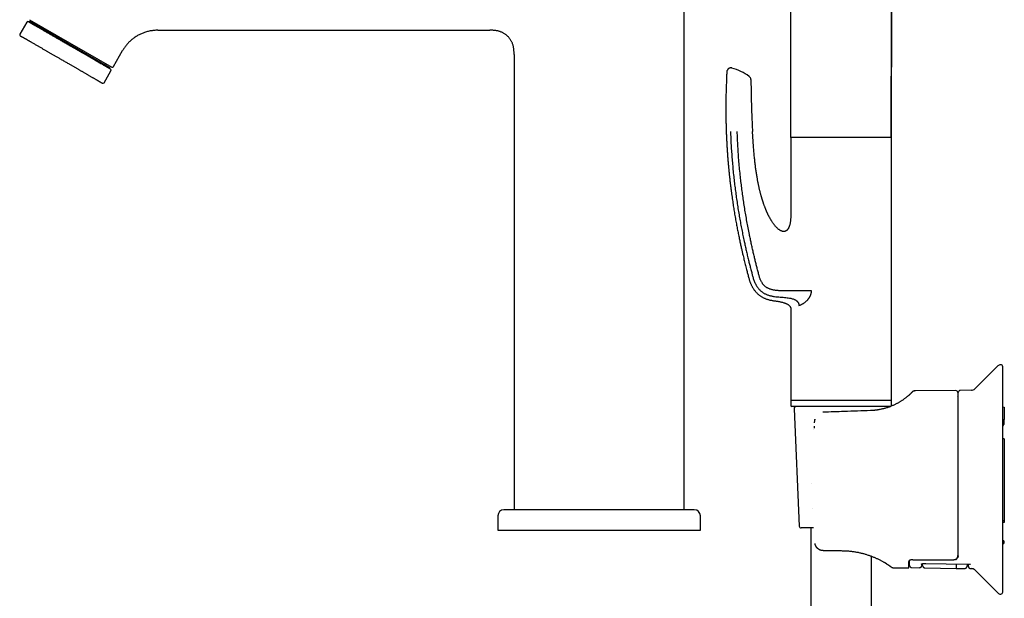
# Model space of a CAD drawing. Header units: millimetres. Extents: x 8 to 1378, y 12 to 1046.
# Tile 3 of 68: x 25 to 268, y 796 to 939. Entities that reach past the tile are written whole.
import ezdxf

# ---------------------------------------------------------------- set-up
doc = ezdxf.new("R2010")
doc.units = ezdxf.units.MM

msp = doc.modelspace()

# ---------------------------------------------------------------- linework, layer by layer
at = {"color": 7, "linetype": 'Continuous', "lineweight": 30}
for p, q in [((239.97, 1033.38), (239.84, 909.6)), ((215.07, 909.6), (214.96, 1007.76)), ((188.7, 817.58), (188.7, 977.08)), ((27.08, 938.69), (47.35, 926.99)), ((26.37, 938.06), (24.67, 935.12)), ((27.06, 938.25), (26.96, 938.07)), ((38.75, 931.5), (27.06, 938.25)), ((58.71, 936.08), (140.7, 936.08)), ((46.98, 926.75), (38.75, 931.5)), ((47.76, 927.1), (50.05, 931.08)), ((146.7, 930.08), (146.7, 817.58)), ((46.88, 926.57), (46.98, 926.75)), ((45.46, 923.12), (47.16, 926.06)), ((215.07, 909.6), (215.07, 892.1)), ((217.23, 909.6), (215.07, 909.6)), ((239.87, 909.6), (217.23, 909.6)), ((239.87, 844.6), (239.87, 909.6)), ((217.03, 868.05), (217.23, 868.14)), ((215.07, 867.1), (215.07, 844.6)), ((266.16, 853.15), (260.44, 847.47)), ((267.37, 797.25), (267.37, 852.94)), ((244.98, 846.67), (244.94, 846.62)), ((255.76, 847.06), (245.69, 846.97)), ((256.27, 846.56), (256.27, 806.32)), ((256.37, 806.19), (256.37, 846.57)), ((259.62, 847.12), (256.86, 847.07)), ((215.07, 844.8), (215.07, 843.3)), ((217.23, 844.6), (215.07, 844.6)), ((239.87, 844.6), (217.23, 844.6)), ((239.87, 843.3), (239.87, 844.8)), ((239.6, 843.1), (215.27, 843.1)), ((215.84, 842.57), (217.09, 813.57)), ((223.06, 841.69), (222.91, 841.68)), ((235.36, 842.13), (235.35, 842.13)), ((239.78, 843.17), (239.79, 843.17)), ((267.37, 842.99), (267.74, 842.98)), ((267.74, 842.98), (267.74, 839.91)), ((220.96, 839.87), (220.95, 839.84)), ((220.97, 839.96), (220.96, 839.88)), ((267.37, 839.91), (267.74, 839.91)), ((267.74, 838.92), (267.74, 839.91)), ((267.74, 835.13), (267.37, 835.13)), ((267.74, 835.13), (267.74, 814.84)), ((191.2, 817.58), (144.2, 817.58)), ((142.7, 816.08), (142.7, 812.58)), ((192.7, 812.58), (192.7, 816.08)), ((267.74, 814.84), (267.37, 814.84)), ((267.74, 814.84), (267.74, 814.47)), ((142.7, 812.58), (192.7, 812.58)), ((220.66, 813.1), (217.59, 813.1)), ((219.97, 813.1), (219.97, 762.86)), ((267.62, 809.95), (267.37, 809.99)), ((267.62, 809.95), (267.62, 809.25)), ((223.03, 807.5), (223.12, 807.5)), ((223.12, 807.5), (227.47, 807.5)), ((267.37, 809.21), (267.62, 809.25)), ((234.97, 765.31), (234.97, 806.11)), ((236.88, 805.27), (236.94, 805.24)), ((244.17, 803.23), (244.17, 804.84)), ((244.37, 803.83), (244.37, 805.09)), ((239.78, 803.51), (239.84, 803.46)), ((240.42, 803.27), (244.17, 803.23)), ((244.86, 803.33), (246.84, 803.29)), ((247.36, 804.23), (247.35, 803.79)), ((248.15, 803.25), (255.87, 803.05)), ((255.87, 803.05), (257.98, 803.11)), ((259.38, 803.08), (259.62, 803.07)), ((260.44, 802.72), (266.16, 797.04))]:
    msp.add_line(p, q, dxfattribs=at)
at = {"color": 7, "linetype": 'Continuous', "lineweight": 30, "flags": 128}
msp.add_lwpolyline([(248.36, 804.36), (253.36, 804.27), (259.18, 804.16)], dxfattribs=at)
at = {"color": 7, "linetype": 'Continuous', "lineweight": 30}
for centre, radius, start, end in [((26.63, 937.91), 0.3, 60, 150), ((28.21, 938.04), 0.4, 240, 330), ((24.93, 934.97), 0.3, 150, 240), ((46.22, 927.64), 0.4, 150, 240), ((46.9, 926.21), 0.3, 330, 60), ((47.5, 927.25), 0.3, 240, 330), ((197.18, 914.37), 12.81, 53.6509, 75.0307), ((204.18, 923.88), 1, 0.4565, 53.651), ((45.2, 923.27), 0.3, 240, 330), ((266.87, 852.44), 1, 90, 134.8031), ((266.87, 852.94), 0.5, 0, 90), ((255.77, 846.56), 0.5, 0, 90.5), ((256.87, 846.57), 0.5, 91, 180), ((259.59, 848.32), 1.2, 271, 314.8031), ((255.77, 845.95), 0.6, 326.6285, 0), ((215.27, 843.3), 0.2, 180, 270), ((216.34, 842.6), 0.5, 90, 182.4813), ((238.59, 842.6), 0.5, 34.6133, 90), ((239.67, 843.3), 0.2, 327.3343, 0), ((267.35, 838.94), 0.391, 301.3219, 358.2342), ((267.76, 838.27), 0.391, 121.3219, 178.2342), ((144.2, 816.08), 1.5, 90, 180), ((191.2, 816.08), 1.5, 0, 90), ((217.59, 813.6), 0.5, 182.4813, 270), ((243.77, 804.84), 0.6, 0, 21.7886), ((244.87, 803.83), 0.5, 180, 269), ((259.59, 801.87), 1.2, 45.1969, 89), ((266.87, 797.75), 1, 225.1969, 270), ((266.87, 797.25), 0.5, 270, 0)]:
    msp.add_arc(centre, radius, start, end, dxfattribs=at)
msp.add_ellipse((376.29, 825.1), major_axis=(1318.49, 0), ratio=0.015117, start_param=4.612759, end_param=4.620481, dxfattribs=at)
for points, knots in [([(239.83, 909.6), (239.83, 909.89), (239.83, 910.72), (239.83, 912.08), (239.83, 913.67), (239.84, 915.25), (239.84, 916.8), (239.84, 918.31), (239.84, 919.77), (239.84, 921.19), (239.84, 922.58), (239.84, 923.96), (239.85, 925.38), (239.85, 926.83), (239.85, 928.31), (239.85, 929.77), (239.85, 931.21), (239.85, 932.63), (239.85, 934.03), (239.86, 935.41), (239.86, 936.76), (239.86, 938.1), (239.86, 939.41), (239.86, 940.71), (239.86, 941.98), (239.86, 943.23), (239.86, 944.46), (239.87, 945.67), (239.87, 946.88), (239.87, 948.08), (239.87, 949.28), (239.87, 950.46), (239.87, 951.61), (239.87, 952.74), (239.87, 953.83), (239.88, 954.88), (239.88, 955.9), (239.88, 956.89), (239.88, 957.87), (239.88, 958.82), (239.88, 959.75), (239.88, 960.66), (239.88, 961.52), (239.88, 962.33), (239.88, 963.1), (239.88, 963.84), (239.88, 964.57), (239.89, 965.29), (239.89, 965.99), (239.89, 966.86), (239.89, 967.89), (239.89, 969.09), (239.89, 970.26), (239.89, 971.42), (239.89, 972.55), (239.89, 973.66), (239.89, 974.73), (239.9, 975.76), (239.9, 976.75), (239.9, 977.73), (239.9, 978.68), (239.9, 979.62), (239.9, 980.52), (239.9, 981.38), (239.9, 982.21), (239.9, 983.03), (239.9, 983.83), (239.9, 984.59), (239.9, 985.32), (239.9, 986.02), (239.9, 986.59), (239.9, 987.03), (239.9, 987.34), (239.9, 987.65), (239.9, 987.97), (239.9, 988.29), (239.9, 988.62), (239.9, 988.98), (239.9, 989.35), (239.9, 989.74), (239.9, 990.15), (239.9, 990.58), (239.9, 991.01), (239.9, 991.47), (239.9, 991.95), (239.91, 992.45), (239.91, 992.98), (239.91, 993.52), (239.91, 994.09), (239.91, 994.67), (239.91, 995.27), (239.91, 995.89), (239.91, 996.54), (239.91, 997.22), (239.91, 997.93), (239.91, 998.66), (239.91, 999.41), (239.91, 1000.18), (239.92, 1000.97), (239.92, 1001.79), (239.92, 1002.62), (239.92, 1003.47), (239.92, 1004.35), (239.92, 1005.25), (239.92, 1006.14), (239.93, 1007.04), (239.93, 1007.95), (239.93, 1008.87), (239.93, 1009.8), (239.93, 1010.78), (239.93, 1011.8), (239.93, 1012.85), (239.94, 1013.93), (239.94, 1015.02), (239.94, 1016.14), (239.94, 1017.26), (239.94, 1018.37), (239.94, 1019.48), (239.95, 1020.61), (239.95, 1021.75), (239.95, 1022.92), (239.95, 1024.1), (239.95, 1025.3), (239.96, 1026.52), (239.96, 1027.76), (239.96, 1029.01), (239.96, 1030.27), (239.96, 1031.54), (239.96, 1032.58), (239.96, 1033.19), (239.96, 1033.38)], [0, 0, 0, 0, 0.0070937, 0.0201172, 0.0329878, 0.0457058, 0.058271, 0.0706834, 0.0822467, 0.0936741, 0.1049658, 0.1161217, 0.1271418, 0.1392807, 0.1512504, 0.163051, 0.1746825, 0.1861448, 0.197438, 0.208562, 0.2195169, 0.2303026, 0.2409192, 0.2513667, 0.261645, 0.2717542, 0.2816942, 0.2914651, 0.3010669, 0.3109445, 0.3206364, 0.3301427, 0.3394634, 0.3485984, 0.3575478, 0.3659172, 0.3741175, 0.3821487, 0.3900107, 0.3977036, 0.4052273, 0.4125819, 0.4197673, 0.4260754, 0.4322471, 0.4382825, 0.4441814, 0.449944, 0.4555831, 0.4611609, 0.470989, 0.4806473, 0.4901358, 0.4994547, 0.5086037, 0.5175831, 0.5263927, 0.5345609, 0.5425776, 0.5504427, 0.5581562, 0.5657181, 0.5731284, 0.5799765, 0.5866898, 0.5932683, 0.599712, 0.606021, 0.6117878, 0.6174371, 0.6229691, 0.6255363, 0.6280774, 0.6305924, 0.6330828, 0.6356556, 0.6383767, 0.6412459, 0.6442634, 0.6474291, 0.6507431, 0.6541422, 0.6576843, 0.6613694, 0.6651976, 0.6692933, 0.6735411, 0.6779408, 0.6824926, 0.6871963, 0.6920521, 0.6970598, 0.7022196, 0.7077881, 0.7135235, 0.7194257, 0.7254948, 0.7317307, 0.7381334, 0.7447031, 0.7514395, 0.7583429, 0.765413, 0.7726501, 0.780054, 0.7871876, 0.7944696, 0.8018998, 0.8094784, 0.8172054, 0.8255626, 0.8340867, 0.8427776, 0.8516354, 0.8606599, 0.8698512, 0.8786701, 0.8876372, 0.8967525, 0.9060161, 0.9154278, 0.9249878, 0.9346959, 0.9445522, 0.9545567, 0.9647092, 0.9748246, 0.9850829, 0.9954839, 1, 1, 1, 1]), ([(38.68, 931.31), (38.58, 931.36), (38.38, 931.48), (38.09, 931.65), (37.79, 931.82), (37.5, 931.99), (37.2, 932.16), (36.9, 932.33), (36.55, 932.53), (36.16, 932.76), (35.73, 933.01), (35.3, 933.25), (34.91, 933.48), (34.55, 933.69), (34.21, 933.88), (33.89, 934.07), (33.56, 934.26), (33.24, 934.44), (32.9, 934.64), (32.55, 934.85), (32.17, 935.06), (31.81, 935.27), (31.45, 935.48), (31.1, 935.68), (30.76, 935.87), (30.44, 936.06), (30.12, 936.25), (29.82, 936.42), (29.54, 936.58), (29.3, 936.72), (29.08, 936.85), (28.86, 936.97), (28.66, 937.09), (28.47, 937.2), (28.29, 937.3), (28.12, 937.4), (27.97, 937.49), (27.83, 937.57), (27.69, 937.65), (27.57, 937.72), (27.45, 937.79), (27.34, 937.85), (27.22, 937.92), (27.11, 937.99), (27.01, 938.04), (26.94, 938.08), (26.89, 938.11), (26.85, 938.13), (26.82, 938.15), (26.8, 938.16), (26.79, 938.17), (26.78, 938.17), (26.78, 938.17)], [0, 0, 0, 0, 0.016805, 0.033578, 0.050334, 0.067087, 0.08385, 0.10064, 0.118214, 0.142667, 0.167083, 0.191506, 0.215981, 0.235321, 0.254615, 0.273883, 0.293148, 0.312433, 0.331759, 0.355456, 0.379088, 0.402695, 0.426319, 0.449999, 0.473696, 0.497328, 0.520935, 0.544559, 0.568239, 0.587579, 0.606872, 0.626141, 0.645406, 0.664691, 0.684016, 0.701838, 0.71962, 0.737381, 0.755136, 0.772904, 0.790702, 0.807768, 0.830837, 0.853873, 0.876914, 0.899998, 0.916807, 0.933582, 0.950339, 0.967091, 0.983853, 1, 1, 1, 1]), ([(58.71, 936.08), (58.56, 936.07), (58.24, 936.07), (57.78, 936.03), (57.31, 935.98), (56.85, 935.9), (56.39, 935.81), (55.93, 935.69), (55.5, 935.55), (55.08, 935.4), (54.68, 935.23), (54.29, 935.05), (53.91, 934.85), (53.54, 934.64), (53.18, 934.41), (52.82, 934.16), (52.48, 933.9), (52.15, 933.63), (51.83, 933.34), (51.53, 933.03), (51.24, 932.72), (50.97, 932.41), (50.72, 932.09), (50.48, 931.76), (50.26, 931.42), (50.12, 931.19), (50.05, 931.08)], [0, 0, 0, 0, 0.0448, 0.0896, 0.1344, 0.179199, 0.223998, 0.268797, 0.313596, 0.354664, 0.395731, 0.436799, 0.477865, 0.51893, 0.559996, 0.601063, 0.64213, 0.683197, 0.724264, 0.76533, 0.806397, 0.845118, 0.883839, 0.92256, 0.96128, 1, 1, 1, 1]), ([(146.7, 930.08), (146.7, 930.19), (146.7, 930.41), (146.69, 930.74), (146.67, 931.07), (146.65, 931.4), (146.6, 931.73), (146.54, 932.06), (146.45, 932.39), (146.35, 932.7), (146.22, 933.01), (146.09, 933.29), (145.94, 933.56), (145.77, 933.82), (145.59, 934.07), (145.39, 934.31), (145.18, 934.54), (144.95, 934.75), (144.72, 934.95), (144.47, 935.13), (144.21, 935.3), (143.94, 935.45), (143.67, 935.59), (143.39, 935.7), (143.1, 935.8), (142.82, 935.88), (142.52, 935.95), (142.22, 936), (141.91, 936.04), (141.61, 936.06), (141.3, 936.07), (141, 936.08), (140.8, 936.08), (140.7, 936.08)], [0, 0, 0, 0, 0.033938, 0.067946, 0.10207, 0.136346, 0.170807, 0.204861, 0.239146, 0.273681, 0.308472, 0.339748, 0.371209, 0.402832, 0.434586, 0.466431, 0.498325, 0.530222, 0.562075, 0.593841, 0.625481, 0.656962, 0.68826, 0.719361, 0.750257, 0.780951, 0.811454, 0.84322, 0.874815, 0.906263, 0.937589, 0.968822, 1, 1, 1, 1]), ([(24.78, 934.71), (24.78, 934.71), (24.78, 934.71), (24.8, 934.7), (24.83, 934.69), (24.87, 934.66), (24.93, 934.63), (24.99, 934.59), (25.06, 934.55), (25.13, 934.51), (25.21, 934.46), (25.3, 934.41), (25.4, 934.35), (25.51, 934.29), (25.62, 934.23), (25.74, 934.16), (25.86, 934.09), (26, 934.01), (26.14, 933.93), (26.29, 933.84), (26.47, 933.74), (26.66, 933.63), (26.86, 933.51), (27.08, 933.39), (27.3, 933.26), (27.54, 933.12), (27.82, 932.96), (28.12, 932.78), (28.44, 932.6), (28.76, 932.41), (29.08, 932.23), (29.39, 932.05), (29.69, 931.88), (29.99, 931.7), (30.3, 931.53), (30.61, 931.35), (30.91, 931.17), (31.2, 931.01), (31.47, 930.85), (31.75, 930.69), (32.03, 930.53), (32.31, 930.36), (32.59, 930.2), (32.89, 930.03), (33.19, 929.86), (33.5, 929.68), (33.81, 929.5), (34.12, 929.32), (34.44, 929.14), (34.75, 928.96), (35.09, 928.76), (35.46, 928.54), (35.87, 928.31), (36.27, 928.08), (36.54, 927.92), (36.68, 927.84)], [0, 0, 0, 0, 0.007758, 0.030814, 0.053848, 0.076897, 0.099998, 0.116793, 0.133559, 0.150313, 0.167066, 0.183836, 0.200635, 0.2182, 0.2345, 0.250782, 0.267057, 0.28334, 0.299644, 0.315983, 0.335308, 0.354593, 0.373858, 0.393126, 0.412419, 0.431759, 0.455439, 0.479063, 0.50267, 0.526302, 0.549999, 0.569738, 0.589432, 0.609107, 0.628784, 0.648488, 0.668241, 0.684809, 0.701344, 0.717861, 0.734373, 0.750895, 0.767439, 0.784019, 0.801827, 0.819601, 0.837358, 0.855115, 0.87289, 0.8907, 0.907762, 0.930821, 0.953856, 0.976903, 1, 1, 1, 1]), ([(47.05, 926.47), (47.05, 926.47), (47.05, 926.47), (47.04, 926.48), (47.02, 926.49), (46.98, 926.51), (46.92, 926.55), (46.85, 926.59), (46.77, 926.63), (46.68, 926.68), (46.59, 926.74), (46.48, 926.8), (46.36, 926.87), (46.22, 926.95), (46.06, 927.04), (45.87, 927.15), (45.67, 927.27), (45.45, 927.4), (45.22, 927.53), (44.97, 927.67), (44.71, 927.82), (44.44, 927.98), (44.15, 928.15), (43.87, 928.31), (43.6, 928.47), (43.34, 928.62), (43.07, 928.77), (42.8, 928.93), (42.51, 929.09), (42.23, 929.25), (41.96, 929.41), (41.68, 929.57), (41.4, 929.73), (41.12, 929.9), (40.83, 930.06), (40.54, 930.23), (40.22, 930.42), (39.87, 930.62), (39.47, 930.85), (39.08, 931.08), (38.81, 931.23), (38.68, 931.31)], [0, 0, 0, 0, 0.000799, 0.022765, 0.053332, 0.083852, 0.114381, 0.144975, 0.16915, 0.193267, 0.217352, 0.241434, 0.26554, 0.289697, 0.319319, 0.348859, 0.378368, 0.407898, 0.437498, 0.46712, 0.49666, 0.526169, 0.555699, 0.585299, 0.609474, 0.633591, 0.657676, 0.681758, 0.705864, 0.730021, 0.752298, 0.774527, 0.796727, 0.818922, 0.841132, 0.863379, 0.884709, 0.913541, 0.942335, 0.971139, 1, 1, 1, 1]), ([(36.68, 927.84), (36.77, 927.79), (36.97, 927.67), (37.26, 927.51), (37.54, 927.34), (37.83, 927.18), (38.11, 927.01), (38.4, 926.85), (38.68, 926.69), (38.95, 926.53), (39.21, 926.38), (39.47, 926.23), (39.73, 926.08), (39.98, 925.94), (40.24, 925.78), (40.51, 925.63), (40.8, 925.46), (41.07, 925.31), (41.34, 925.15), (41.6, 925), (41.87, 924.84), (42.15, 924.68), (42.44, 924.52), (42.71, 924.36), (42.97, 924.21), (43.2, 924.07), (43.41, 923.95), (43.6, 923.85), (43.77, 923.75), (43.94, 923.65), (44.09, 923.56), (44.23, 923.48), (44.34, 923.42), (44.45, 923.36), (44.54, 923.3), (44.63, 923.25), (44.71, 923.21), (44.78, 923.16), (44.84, 923.13), (44.9, 923.09), (44.95, 923.07), (44.99, 923.04), (45.02, 923.03), (45.04, 923.01), (45.05, 923.01), (45.05, 923.01), (45.05, 923.01)], [0, 0, 0, 0, 0.020998, 0.041958, 0.062901, 0.083842, 0.104802, 0.125796, 0.147752, 0.168127, 0.188478, 0.208823, 0.229177, 0.249557, 0.269979, 0.294136, 0.318242, 0.342323, 0.366408, 0.390525, 0.414699, 0.444299, 0.473829, 0.503338, 0.532877, 0.562498, 0.587172, 0.61179, 0.636383, 0.660979, 0.685609, 0.7103, 0.73101, 0.75168, 0.772326, 0.792966, 0.813617, 0.834297, 0.855022, 0.877282, 0.899499, 0.921695, 0.943892, 0.966111, 0.988373, 1, 1, 1, 1]), ([(200.49, 926.74), (200.45, 926.75), (200.36, 926.77), (200.23, 926.77), (200.12, 926.77), (200.01, 926.75), (199.92, 926.72), (199.84, 926.69), (199.78, 926.66), (199.71, 926.63), (199.65, 926.59), (199.57, 926.53), (199.5, 926.45), (199.42, 926.36), (199.35, 926.25), (199.29, 926.12), (199.25, 925.98), (199.24, 925.88), (199.23, 925.83)], [0, 0, 0, 0, 0.074616, 0.145893, 0.212488, 0.273264, 0.327333, 0.374049, 0.412984, 0.449167, 0.493427, 0.545994, 0.606591, 0.674679, 0.749407, 0.82958, 0.913688, 1, 1, 1, 1]), ([(199.23, 925.82), (199.21, 925.47), (199.17, 924.65), (199.12, 923.37), (199.07, 922), (199.03, 920.64), (199, 919.3), (198.99, 917.99), (198.98, 916.73), (198.99, 915.52), (199, 914.37), (199.02, 913.23), (199.05, 912.12), (199.08, 911.02), (199.13, 909.94), (199.18, 908.87), (199.23, 907.83), (199.29, 906.8), (199.36, 905.79), (199.43, 904.79), (199.51, 903.84), (199.59, 902.92), (199.67, 902.03), (199.75, 901.16), (199.84, 900.3), (199.93, 899.44), (200.03, 898.59), (200.13, 897.73), (200.24, 896.89), (200.34, 896.07), (200.45, 895.27), (200.56, 894.5), (200.67, 893.76), (200.78, 893.05), (200.88, 892.36), (200.99, 891.69), (201.1, 891), (201.22, 890.31), (201.34, 889.61), (201.46, 888.93), (201.58, 888.28), (201.7, 887.64), (201.82, 887.02), (201.94, 886.42), (202.06, 885.82), (202.18, 885.24), (202.3, 884.65), (202.41, 884.1), (202.53, 883.56), (202.64, 883.05), (202.74, 882.57), (202.85, 882.11), (202.94, 881.68), (203.04, 881.26), (203.14, 880.83), (203.3, 880.13), (203.54, 879.16), (203.84, 877.92), (204.09, 876.95), (204.28, 876.24), (204.4, 875.78), (204.52, 875.32), (204.64, 874.86), (204.75, 874.48), (204.86, 874.16), (204.95, 873.91), (205.04, 873.66), (205.15, 873.41), (205.26, 873.17), (205.38, 872.91), (205.51, 872.67), (205.65, 872.44), (205.78, 872.22), (205.94, 871.99), (206.1, 871.76), (206.29, 871.54), (206.49, 871.31), (206.71, 871.08), (206.95, 870.86), (207.21, 870.65), (207.47, 870.46), (207.74, 870.28), (208.01, 870.13), (208.29, 869.98), (208.58, 869.85), (208.89, 869.72), (209.21, 869.61), (209.54, 869.51), (209.89, 869.42), (210.25, 869.35), (210.6, 869.28), (210.85, 869.25), (210.97, 869.23)], [0, 0, 0, 0, 0.017546, 0.040655, 0.063418, 0.085837, 0.107912, 0.129644, 0.151033, 0.170339, 0.189359, 0.208091, 0.226537, 0.244697, 0.262571, 0.280158, 0.29746, 0.314475, 0.331205, 0.347648, 0.363806, 0.378778, 0.393495, 0.407958, 0.422166, 0.436119, 0.45064, 0.464873, 0.47882, 0.492479, 0.50585, 0.518933, 0.531004, 0.542819, 0.554377, 0.565678, 0.576722, 0.588743, 0.600443, 0.611821, 0.622877, 0.63361, 0.64402, 0.654106, 0.663869, 0.674048, 0.683847, 0.693268, 0.702309, 0.71097, 0.719249, 0.726707, 0.733968, 0.741204, 0.748415, 0.755602, 0.776841, 0.79786, 0.818657, 0.826539, 0.834389, 0.842206, 0.849992, 0.857784, 0.862168, 0.866561, 0.870961, 0.87537, 0.879802, 0.884447, 0.889364, 0.893473, 0.897758, 0.902224, 0.906873, 0.911703, 0.916715, 0.92191, 0.92729, 0.932858, 0.938617, 0.943563, 0.948642, 0.953853, 0.959194, 0.964669, 0.970279, 0.976026, 0.981908, 0.987921, 0.994066, 1, 1, 1, 1]), ([(205.18, 923.88), (205.19, 923.09), (205.2, 921.49), (205.25, 919.11), (205.31, 916.89), (205.38, 914.84), (205.47, 912.97), (205.54, 911.72), (205.58, 911.1)], [0, 0, 0, 0, 0.186667, 0.373328, 0.559993, 0.706661, 0.853331, 1, 1, 1, 1]), ([(200.13, 911.1), (200.15, 910.52), (200.19, 909.38), (200.28, 907.67), (200.39, 905.95), (200.52, 904.24), (200.67, 902.53), (200.83, 900.81), (201.01, 899.15), (201.21, 897.53), (201.41, 895.96), (201.63, 894.39), (201.86, 892.83), (202.11, 891.28), (202.37, 889.76), (202.64, 888.27), (202.92, 886.82), (203.21, 885.37), (203.49, 884.02), (203.76, 882.78), (204.02, 881.63), (204.29, 880.47), (204.56, 879.35), (204.83, 878.28), (205.09, 877.25), (205.31, 876.42), (205.47, 875.79), (205.58, 875.37), (205.7, 874.95), (205.83, 874.53), (205.98, 874.11), (206.13, 873.75), (206.29, 873.43), (206.43, 873.16), (206.59, 872.89), (206.76, 872.64), (206.94, 872.38), (207.14, 872.14), (207.35, 871.91), (207.58, 871.7), (207.82, 871.5), (208.08, 871.31), (208.34, 871.14), (208.62, 870.99), (208.9, 870.85), (209.19, 870.73), (209.51, 870.62), (209.85, 870.51), (210.22, 870.42), (210.59, 870.35), (210.84, 870.31), (210.97, 870.29)], [0, 0, 0, 0, 0.038871, 0.077719, 0.116565, 0.155432, 0.194343, 0.233327, 0.272387, 0.308233, 0.344083, 0.379894, 0.415629, 0.451255, 0.486724, 0.520375, 0.553833, 0.5872, 0.620611, 0.647017, 0.673663, 0.700641, 0.728041, 0.751687, 0.775748, 0.800243, 0.809985, 0.819794, 0.829669, 0.839611, 0.84962, 0.859695, 0.866605, 0.873544, 0.880514, 0.887516, 0.894554, 0.90162, 0.908707, 0.915814, 0.922937, 0.930068, 0.937198, 0.944314, 0.951414, 0.958492, 0.965539, 0.974284, 0.982952, 0.991531, 1, 1, 1, 1]), ([(220.12, 871.71), (220.01, 871.71), (219.77, 871.7), (219.41, 871.7), (219.03, 871.69), (218.65, 871.68), (218.27, 871.68), (217.88, 871.68), (217.49, 871.67), (217.1, 871.67), (216.7, 871.67), (216.3, 871.67), (215.89, 871.67), (215.46, 871.67), (215.04, 871.67), (214.63, 871.67), (214.23, 871.68), (213.84, 871.68), (213.47, 871.68), (213.1, 871.69), (212.71, 871.7), (212.3, 871.71), (211.87, 871.74), (211.46, 871.78), (211.08, 871.83), (210.74, 871.89), (210.44, 871.96), (210.15, 872.04), (209.87, 872.13), (209.61, 872.23), (209.37, 872.34), (209.14, 872.47), (208.91, 872.61), (208.7, 872.77), (208.51, 872.95), (208.32, 873.14), (208.15, 873.35), (208, 873.57), (207.84, 873.81), (207.7, 874.08), (207.56, 874.37), (207.44, 874.67), (207.33, 874.98), (207.23, 875.3), (207.12, 875.68), (207.01, 876.13), (206.87, 876.65), (206.71, 877.32), (206.5, 878.14), (206.26, 879.11), (206.02, 880.13), (205.77, 881.19), (205.52, 882.29), (205.27, 883.4), (205.04, 884.52), (204.77, 885.8), (204.49, 887.25), (204.19, 888.85), (203.91, 890.45), (203.64, 892.04), (203.4, 893.62), (203.17, 895.18), (202.96, 896.74), (202.76, 898.3), (202.57, 899.96), (202.39, 901.72), (202.22, 903.59), (202.08, 905.46), (201.96, 907.34), (201.86, 909.22), (201.81, 910.47), (201.79, 911.1)], [0, 0, 0, 0, 0.008384, 0.016746, 0.025078, 0.033367, 0.041599, 0.049767, 0.057859, 0.065862, 0.073767, 0.081564, 0.090161, 0.098598, 0.106861, 0.114932, 0.122794, 0.130309, 0.137632, 0.144776, 0.151746, 0.160379, 0.168763, 0.176918, 0.184861, 0.190968, 0.196969, 0.202877, 0.208708, 0.21396, 0.21917, 0.224348, 0.229508, 0.234663, 0.239822, 0.245001, 0.250209, 0.255454, 0.260735, 0.266967, 0.273255, 0.279594, 0.285985, 0.292429, 0.298924, 0.30924, 0.319685, 0.330258, 0.349461, 0.369064, 0.389021, 0.410737, 0.432731, 0.454935, 0.477277, 0.499684, 0.531613, 0.563418, 0.59502, 0.626447, 0.657752, 0.688417, 0.719032, 0.749632, 0.78025, 0.816758, 0.853348, 0.889995, 0.926669, 0.963345, 1, 1, 1, 1]), ([(215.07, 892.1), (215.07, 891.95), (215.07, 891.67), (215.06, 891.26), (215.06, 890.86), (215.05, 890.49), (215.04, 890.13), (215.02, 889.8), (214.99, 889.49), (214.97, 889.2), (214.94, 888.93), (214.9, 888.68), (214.86, 888.43), (214.81, 888.2), (214.75, 887.97), (214.69, 887.77), (214.63, 887.59), (214.57, 887.44), (214.52, 887.32), (214.47, 887.22), (214.43, 887.14), (214.38, 887.06), (214.35, 887), (214.3, 886.94), (214.25, 886.87), (214.18, 886.78), (214.1, 886.7), (214.02, 886.62), (213.93, 886.56), (213.85, 886.5), (213.77, 886.46), (213.68, 886.42), (213.57, 886.39), (213.47, 886.37), (213.35, 886.35), (213.23, 886.35), (213.11, 886.36), (212.99, 886.39), (212.86, 886.42), (212.75, 886.46), (212.64, 886.5), (212.53, 886.55), (212.43, 886.61), (212.33, 886.67), (212.19, 886.76), (212.02, 886.88), (211.81, 887.05), (211.61, 887.24), (211.4, 887.45), (211.2, 887.68), (211, 887.93), (210.8, 888.18), (210.6, 888.46), (210.4, 888.76), (210.23, 889.03), (210.08, 889.29), (209.95, 889.51), (209.83, 889.73), (209.71, 889.95), (209.61, 890.15), (209.52, 890.33), (209.43, 890.5), (209.36, 890.65), (209.3, 890.79), (209.24, 890.9), (209.2, 891), (209.16, 891.08), (209.14, 891.14), (209.12, 891.19), (209.09, 891.24), (209.07, 891.29), (209.04, 891.36), (209.01, 891.44), (208.97, 891.54), (208.92, 891.65), (208.87, 891.78), (208.81, 891.92), (208.74, 892.08), (208.67, 892.28), (208.58, 892.51), (208.48, 892.77), (208.4, 893.01), (208.32, 893.22), (208.25, 893.42), (208.19, 893.61), (208.14, 893.77), (208.1, 893.9), (208.07, 893.98), (208.05, 894.04), (208.04, 894.08), (208.03, 894.1), (208.03, 894.1), (208.03, 894.11), (208.03, 894.12), (208.02, 894.14), (208.01, 894.18), (207.99, 894.23), (207.97, 894.31), (207.94, 894.41), (207.9, 894.53), (207.86, 894.67), (207.81, 894.82), (207.77, 894.99), (207.71, 895.18), (207.66, 895.38), (207.6, 895.61), (207.53, 895.85), (207.46, 896.11), (207.4, 896.38), (207.32, 896.68), (207.25, 896.99), (207.18, 897.32), (207.1, 897.66), (207.03, 898.02), (206.95, 898.4), (206.87, 898.79), (206.8, 899.21), (206.72, 899.64), (206.64, 900.1), (206.57, 900.58), (206.49, 901.07), (206.42, 901.59), (206.34, 902.12), (206.27, 902.67), (206.21, 903.24), (206.14, 903.82), (206.08, 904.43), (206.01, 905.05), (205.96, 905.7), (205.9, 906.36), (205.84, 907.06), (205.79, 907.81), (205.73, 908.6), (205.68, 909.41), (205.63, 910.25), (205.59, 910.81), (205.58, 911.1)], [0, 0, 0, 0, 0.012875, 0.025206, 0.036994, 0.048238, 0.058939, 0.069096, 0.078175, 0.086771, 0.094886, 0.102519, 0.109668, 0.1172, 0.124108, 0.130395, 0.136058, 0.141097, 0.144821, 0.148111, 0.150966, 0.153389, 0.155424, 0.157543, 0.160366, 0.163489, 0.166909, 0.170565, 0.173983, 0.176586, 0.179334, 0.182339, 0.185515, 0.188839, 0.192291, 0.19588, 0.199564, 0.203058, 0.207189, 0.210923, 0.214288, 0.217659, 0.221158, 0.224787, 0.228548, 0.235918, 0.243746, 0.252061, 0.260895, 0.27025, 0.279526, 0.289262, 0.299459, 0.310117, 0.321235, 0.328764, 0.336491, 0.34431, 0.351639, 0.35839, 0.364561, 0.370154, 0.375168, 0.379602, 0.383458, 0.386735, 0.389433, 0.391147, 0.392559, 0.394088, 0.395819, 0.397948, 0.400627, 0.403732, 0.407349, 0.411478, 0.41612, 0.421274, 0.426829, 0.435377, 0.4436, 0.451496, 0.457969, 0.464206, 0.470206, 0.475963, 0.479287, 0.481918, 0.483855, 0.484852, 0.485459, 0.485617, 0.485716, 0.485852, 0.486507, 0.487589, 0.489454, 0.491934, 0.495031, 0.498743, 0.503072, 0.507768, 0.513022, 0.518835, 0.525207, 0.532138, 0.539628, 0.547677, 0.556138, 0.56514, 0.574683, 0.584767, 0.595392, 0.606354, 0.617837, 0.629841, 0.642366, 0.655684, 0.669544, 0.683948, 0.698894, 0.714384, 0.730417, 0.746993, 0.764111, 0.781772, 0.799976, 0.818723, 0.838014, 0.857848, 0.878225, 0.901266, 0.924964, 0.949319, 0.974331, 1, 1, 1, 1]), ([(217.65, 868.32), (217.72, 868.35), (217.85, 868.41), (218.05, 868.52), (218.25, 868.65), (218.45, 868.79), (218.65, 868.95), (218.84, 869.11), (219.03, 869.3), (219.19, 869.47), (219.32, 869.63), (219.42, 869.77), (219.52, 869.91), (219.62, 870.05), (219.7, 870.19), (219.78, 870.33), (219.85, 870.46), (219.9, 870.58), (219.94, 870.68), (219.97, 870.79), (220.01, 870.89), (220.04, 870.99), (220.07, 871.13), (220.1, 871.3), (220.12, 871.51), (220.12, 871.65), (220.12, 871.71)], [0, 0, 0, 0, 0.06555, 0.129855, 0.193092, 0.255446, 0.317113, 0.378291, 0.439188, 0.50001, 0.538865, 0.576547, 0.613124, 0.648673, 0.683278, 0.717028, 0.75002, 0.772526, 0.794593, 0.816257, 0.837557, 0.858533, 0.879227, 0.919936, 0.960065, 1, 1, 1, 1]), ([(210.97, 870.29), (211.21, 870.26), (211.7, 870.2), (212.43, 870.15), (213.12, 870.1), (213.78, 870.04), (214.4, 869.96), (214.94, 869.87), (215.39, 869.76), (215.73, 869.64), (216.01, 869.52), (216.23, 869.4), (216.42, 869.27), (216.57, 869.14), (216.7, 869.01), (216.8, 868.87), (216.89, 868.72), (216.95, 868.55), (217, 868.39), (217.03, 868.22), (217.03, 868.11), (217.03, 868.05)], [0, 0, 0, 0, 0.107221, 0.210735, 0.309963, 0.404438, 0.493661, 0.577339, 0.636709, 0.693587, 0.730242, 0.765996, 0.800996, 0.826793, 0.852259, 0.87739, 0.902236, 0.926899, 0.951401, 0.975749, 1, 1, 1, 1]), ([(210.97, 869.23), (211.05, 869.22), (211.24, 869.2), (211.48, 869.16), (211.63, 869.14), (211.69, 869.13)], [0, 0, 0, 0, 0.3653759, 0.7528346, 1, 1, 1, 1]), ([(210.97, 869.23), (211.05, 869.22), (211.24, 869.2), (211.52, 869.16), (211.81, 869.11), (212.11, 869.06), (212.41, 869), (212.72, 868.93), (213.01, 868.86), (213.31, 868.77), (213.56, 868.68), (213.79, 868.59), (213.99, 868.5), (214.17, 868.4), (214.34, 868.29), (214.5, 868.18), (214.63, 868.06), (214.75, 867.94), (214.84, 867.82), (214.92, 867.69), (214.98, 867.55), (215.03, 867.41), (215.06, 867.26), (215.06, 867.15), (215.07, 867.1)], [0, 0, 0, 0, 0.0537441, 0.1107567, 0.1703182, 0.2317204, 0.2942702, 0.3561695, 0.4179159, 0.4789327, 0.5386902, 0.5828375, 0.625824, 0.667518, 0.7078367, 0.74676, 0.7843491, 0.8156299, 0.8462206, 0.8763673, 0.906393, 0.9366946, 0.9677302, 1, 1, 1, 1]), ([(217.23, 868.14), (217.31, 868.17), (217.44, 868.23), (217.59, 868.29), (217.65, 868.32)], [0, 0, 0, 0, 0.559977, 1, 1, 1, 1]), ([(244.98, 846.67), (244.98, 846.66), (244.98, 846.66), (244.96, 846.64), (244.92, 846.61), (244.88, 846.56), (244.82, 846.5), (244.75, 846.43), (244.66, 846.34), (244.56, 846.25), (244.45, 846.14), (244.34, 846.04), (244.22, 845.93), (244.09, 845.81), (243.95, 845.69), (243.79, 845.56), (243.62, 845.42), (243.41, 845.25), (243.18, 845.08), (242.93, 844.89), (242.68, 844.72), (242.44, 844.56), (242.21, 844.41), (241.97, 844.26), (241.72, 844.11), (241.46, 843.96), (241.19, 843.82), (240.9, 843.67), (240.61, 843.53), (240.3, 843.39), (239.99, 843.25), (239.66, 843.12), (239.32, 842.99), (238.98, 842.87), (238.62, 842.75), (238.26, 842.65), (237.89, 842.55), (237.51, 842.46), (237.12, 842.37), (236.78, 842.31), (236.57, 842.28), (236.49, 842.27)], [0, 0, 0, 0, 0.030914, 0.061744, 0.092525, 0.123295, 0.154326, 0.184839, 0.215158, 0.24532, 0.275364, 0.301233, 0.326924, 0.352462, 0.377875, 0.40319, 0.429038, 0.459657, 0.490027, 0.520203, 0.550239, 0.573452, 0.596531, 0.619504, 0.642399, 0.665243, 0.688066, 0.711011, 0.733879, 0.756701, 0.779507, 0.802328, 0.825193, 0.848187, 0.871155, 0.894128, 0.917136, 0.940209, 0.963379, 0.986409, 1, 1, 1, 1]), ([(245.69, 846.97), (245.64, 846.97), (245.54, 846.96), (245.4, 846.93), (245.27, 846.88), (245.16, 846.81), (245.06, 846.75), (245.01, 846.69), (244.98, 846.67)], [0, 0, 0, 0, 0.184123, 0.371692, 0.560693, 0.708877, 0.85563, 1, 1, 1, 1]), ([(245.01, 846.69), (245.01, 846.69), (245.01, 846.7), (245.01, 846.69), (245, 846.69)], [0, 0, 0, 0, 0.151202, 1, 1, 1, 1]), ([(245.04, 846.72), (245.04, 846.72), (245.03, 846.71), (245.02, 846.7), (245.01, 846.69)], [0, 0, 0, 0, 0.081498, 1, 1, 1, 1]), ([(245.68, 846.96), (245.64, 846.96), (245.57, 846.96), (245.49, 846.95), (245.45, 846.94)], [0, 0, 0, 0, 0.5008042, 1, 1, 1, 1]), ([(245.68, 846.96), (245.68, 846.96), (245.69, 846.97), (245.69, 846.97), (245.69, 846.97)], [0, 0, 0, 0, 0.110241, 1, 1, 1, 1]), ([(234.72, 842.1), (233.64, 842.06), (231.47, 841.98), (228.45, 841.88), (225.64, 841.78), (223.92, 841.72), (223.06, 841.69)], [0, 0, 0, 0, 0.277543, 0.557006, 0.77792, 1, 1, 1, 1]), ([(235.16, 842.12), (235.15, 842.12), (235, 842.11), (234.85, 842.1), (234.72, 842.1)], [0, 0, 0, 0, 0.078711, 1, 1, 1, 1]), ([(236.53, 842.27), (236.51, 842.27), (236.47, 842.26), (236.41, 842.25), (236.34, 842.24), (236.27, 842.23), (236.19, 842.22), (236.1, 842.21), (236, 842.19), (235.89, 842.18), (235.78, 842.17), (235.66, 842.15), (235.54, 842.14), (235.43, 842.14), (235.34, 842.13), (235.26, 842.12), (235.2, 842.12), (235.17, 842.12), (235.15, 842.12)], [0, 0, 0, 0, 0.0577353, 0.1098999, 0.1586791, 0.2090262, 0.2656526, 0.3286476, 0.3980334, 0.4738604, 0.5561726, 0.6449862, 0.731002, 0.8058467, 0.8696796, 0.9228207, 0.9658737, 1, 1, 1, 1]), ([(235.35, 842.13), (235.32, 842.13), (235.27, 842.13), (235.22, 842.12), (235.19, 842.12)], [0, 0, 0, 0, 0.420182, 1, 1, 1, 1]), ([(239.39, 843.02), (239.42, 843.03), (239.51, 843.06), (239.57, 843.08), (239.6, 843.1)], [0, 0, 0, 0, 0.409245, 1, 1, 1, 1]), ([(220.88, 839.08), (220.89, 839.23), (220.92, 839.49), (220.94, 839.75), (220.96, 839.87)], [0, 0, 0, 0, 0.559944, 1, 1, 1, 1]), ([(220.88, 839.1), (220.88, 839.1), (220.87, 839.09), (220.88, 839.09), (220.88, 839.08)], [0, 0, 0, 0, 0.216042, 1, 1, 1, 1]), ([(220.96, 839.88), (220.96, 839.88), (220.95, 839.88), (220.95, 839.87), (220.96, 839.87)], [0, 0, 0, 0, 0.218002, 1, 1, 1, 1]), ([(220.72, 837.34), (220.72, 837.34), (220.72, 837.35), (220.72, 837.35), (220.72, 837.35)], [0, 0, 0, 0, 0.880365, 1, 1, 1, 1]), ([(220.8, 838.26), (220.8, 838.25), (220.79, 838.08), (220.77, 837.91), (220.76, 837.75)], [0, 0, 0, 0, 0.060608, 1, 1, 1, 1]), ([(220.19, 824.1), (220.19, 824.1), (220.19, 824.1), (220.19, 824.1), (220.19, 824.1)], [0, 0, 0, 0, 0.05237, 1, 1, 1, 1]), ([(220.34, 818.01), (220.34, 818.01), (220.34, 818.01), (220.34, 818.01), (220.34, 818.01)], [0, 0, 0, 0, 0.054225, 1, 1, 1, 1]), ([(267.74, 814.47), (267.74, 814.47), (267.74, 814.47), (267.72, 814.47), (267.68, 814.47), (267.64, 814.47), (267.59, 814.47), (267.52, 814.47), (267.45, 814.47), (267.39, 814.47), (267.37, 814.47)], [0, 0, 0, 0, 0.124159, 0.249864, 0.373136, 0.49963, 0.62286, 0.749333, 0.874058, 1, 1, 1, 1]), ([(221.01, 809.29), (221.01, 809.29), (221, 809.29), (221, 809.3), (221.01, 809.3)], [0, 0, 0, 0, 0.128555, 1, 1, 1, 1]), ([(223.03, 807.5), (222.97, 807.5), (222.85, 807.5), (222.67, 807.53), (222.5, 807.56), (222.34, 807.61), (222.21, 807.67), (222.1, 807.72), (222.01, 807.77), (221.92, 807.82), (221.83, 807.88), (221.76, 807.93), (221.7, 807.99), (221.64, 808.03), (221.6, 808.08), (221.55, 808.12), (221.51, 808.17), (221.47, 808.22), (221.43, 808.26), (221.37, 808.34), (221.3, 808.44), (221.23, 808.57), (221.17, 808.69), (221.12, 808.81), (221.08, 808.93), (221.05, 809.05), (221.02, 809.18), (221.01, 809.26), (221.01, 809.3)], [0, 0, 0, 0, 0.060842, 0.121553, 0.182568, 0.243569, 0.285799, 0.325828, 0.363654, 0.399279, 0.432703, 0.463925, 0.492947, 0.515003, 0.536756, 0.558207, 0.579355, 0.600203, 0.620749, 0.640995, 0.695116, 0.746988, 0.790509, 0.833473, 0.875892, 0.917777, 0.959142, 1, 1, 1, 1]), ([(227.47, 807.5), (227.64, 807.49), (227.98, 807.49), (228.48, 807.47), (228.99, 807.44), (229.49, 807.4), (229.97, 807.35), (230.41, 807.29), (230.83, 807.23), (231.23, 807.16), (231.63, 807.08), (232.03, 807), (232.42, 806.9), (232.81, 806.81), (233.19, 806.7), (233.56, 806.59), (233.92, 806.48), (234.27, 806.36), (234.62, 806.24), (234.95, 806.12), (235.28, 805.99), (235.6, 805.86), (235.91, 805.72), (236.21, 805.59), (236.51, 805.45), (236.82, 805.3), (237.14, 805.14), (237.43, 804.98), (237.71, 804.83), (237.97, 804.68), (238.22, 804.54), (238.38, 804.44), (238.46, 804.39), (238.47, 804.38)], [0, 0, 0, 0, 0.037107, 0.074064, 0.110914, 0.1477, 0.184467, 0.215663, 0.246667, 0.277508, 0.308212, 0.338808, 0.369325, 0.400362, 0.431185, 0.461827, 0.492318, 0.522693, 0.552983, 0.583965, 0.61477, 0.645435, 0.675998, 0.706496, 0.736965, 0.773881, 0.810674, 0.847414, 0.884166, 0.921, 0.957604, 0.994175, 1, 1, 1, 1]), ([(267.37, 809.26), (267.37, 809.25), (267.37, 809.25), (267.36, 809.23), (267.36, 809.22), (267.36, 809.21), (267.36, 809.21), (267.36, 809.21), (267.36, 809.21)], [0, 0, 0, 0, 0.122066, 0.288446, 0.499154, 0.683371, 0.850352, 1, 1, 1, 1]), ([(245.15, 805.26), (245.11, 805.26), (245.05, 805.26), (244.96, 805.26), (244.88, 805.25), (244.82, 805.24), (244.75, 805.23), (244.67, 805.21), (244.6, 805.19), (244.55, 805.17), (244.51, 805.16), (244.47, 805.14), (244.44, 805.13), (244.41, 805.11), (244.37, 805.1), (244.34, 805.08), (244.31, 805.06), (244.28, 805.04), (244.26, 805.01), (244.23, 804.99), (244.21, 804.96), (244.19, 804.93), (244.18, 804.9), (244.17, 804.88), (244.17, 804.86), (244.17, 804.85), (244.17, 804.84), (244.17, 804.84), (244.17, 804.84)], [0, 0, 0, 0, 0.061263, 0.123222, 0.164989, 0.207158, 0.249765, 0.308692, 0.369964, 0.401512, 0.433672, 0.466451, 0.499857, 0.530911, 0.563512, 0.597663, 0.633369, 0.670633, 0.709456, 0.749843, 0.803794, 0.871019, 0.897954, 0.931238, 0.958086, 0.986286, 0.994954, 1, 1, 1, 1]), ([(255.76, 805.31), (255.72, 805.3), (255.65, 805.28), (255.53, 805.26), (255.41, 805.25), (255.32, 805.25), (255.28, 805.25)], [0, 0, 0, 0, 0.255246, 0.506457, 0.754432, 1, 1, 1, 1]), ([(255.76, 805.31), (255.78, 805.31), (255.83, 805.33), (255.88, 805.36), (255.92, 805.39), (255.94, 805.41), (255.97, 805.43), (255.99, 805.45), (256.02, 805.49), (256.06, 805.54), (256.09, 805.59), (256.11, 805.63), (256.12, 805.65), (256.13, 805.67), (256.14, 805.69), (256.15, 805.71), (256.17, 805.76), (256.19, 805.83), (256.22, 805.93), (256.25, 806.04), (256.26, 806.18), (256.26, 806.27), (256.27, 806.32)], [0, 0, 0, 0, 0.054493, 0.114056, 0.139447, 0.16577, 0.193051, 0.221311, 0.250571, 0.313425, 0.381718, 0.400517, 0.419694, 0.439252, 0.459191, 0.47951, 0.500212, 0.576263, 0.664326, 0.764354, 0.876274, 1, 1, 1, 1]), ([(256.37, 806.19), (256.36, 806.09), (256.34, 805.93), (256.22, 805.81), (256.17, 805.76)], [0, 0, 0, 0, 0.639507, 1, 1, 1, 1]), ([(238.54, 804.34), (238.52, 804.35), (238.45, 804.39), (238.34, 804.46), (238.24, 804.52), (238.2, 804.54)], [0, 0, 0, 0, 0.256567, 0.697096, 1, 1, 1, 1]), ([(238.48, 804.37), (238.55, 804.33), (238.68, 804.25), (238.86, 804.14), (239.02, 804.03), (239.14, 803.95), (239.24, 803.89), (239.3, 803.84), (239.36, 803.8), (239.41, 803.77), (239.45, 803.74), (239.49, 803.71), (239.52, 803.69), (239.54, 803.68), (239.55, 803.67), (239.56, 803.67)], [0, 0, 0, 0, 0.1294715, 0.2582857, 0.3867266, 0.514717, 0.5860582, 0.6544649, 0.7181417, 0.7771033, 0.8313906, 0.8801919, 0.9245447, 0.9644731, 1, 1, 1, 1]), ([(238.77, 804.19), (238.76, 804.2), (238.72, 804.22), (238.65, 804.27), (238.61, 804.29)], [0, 0, 0, 0, 0.544319, 1, 1, 1, 1]), ([(239.55, 803.67), (239.58, 803.65), (239.64, 803.6), (239.72, 803.55), (239.77, 803.51), (239.81, 803.48), (239.84, 803.46), (239.84, 803.46), (239.84, 803.46)], [0, 0, 0, 0, 0.161587, 0.328871, 0.496085, 0.663499, 0.831382, 1, 1, 1, 1]), ([(239.84, 803.46), (239.88, 803.44), (239.94, 803.4), (240.04, 803.34), (240.16, 803.3), (240.29, 803.27), (240.38, 803.27), (240.42, 803.27)], [0, 0, 0, 0, 0.185149, 0.372408, 0.560535, 0.78158, 1, 1, 1, 1]), ([(239.87, 803.44), (239.87, 803.44), (239.86, 803.45), (239.85, 803.46), (239.85, 803.46)], [0, 0, 0, 0, 0.50009, 1, 1, 1, 1]), ([(246.84, 803.3), (246.86, 803.3), (246.91, 803.3), (246.97, 803.31), (247.03, 803.33), (247.09, 803.36), (247.14, 803.39), (247.18, 803.42), (247.21, 803.46), (247.25, 803.49), (247.27, 803.53), (247.3, 803.57), (247.32, 803.62), (247.33, 803.67), (247.34, 803.73), (247.35, 803.77), (247.35, 803.79)], [0, 0, 0, 0, 0.090721, 0.176401, 0.255358, 0.326261, 0.406637, 0.471446, 0.533568, 0.595485, 0.656909, 0.72011, 0.777511, 0.844095, 0.918746, 1, 1, 1, 1]), ([(247.25, 804.18), (247.25, 804.18), (247.25, 804.19), (247.26, 804.19), (247.27, 804.2), (247.29, 804.2), (247.3, 804.21), (247.32, 804.22), (247.34, 804.23), (247.36, 804.23), (247.39, 804.24), (247.43, 804.25), (247.48, 804.27), (247.53, 804.28), (247.6, 804.3), (247.68, 804.31), (247.76, 804.33), (247.86, 804.34), (247.97, 804.35), (248.09, 804.36), (248.22, 804.36), (248.31, 804.36), (248.36, 804.36)], [0, 0, 0, 0, 0.0339642, 0.0717868, 0.1094026, 0.1415648, 0.176193, 0.2101501, 0.236259, 0.2550969, 0.2893011, 0.3308063, 0.3776378, 0.4289975, 0.4849175, 0.5454298, 0.6104142, 0.679507, 0.7527835, 0.8304126, 0.9126728, 1, 1, 1, 1]), ([(247.56, 803.86), (247.56, 803.86), (247.56, 803.86), (247.56, 803.89), (247.56, 803.94), (247.56, 804.01), (247.56, 804.11), (247.56, 804.2), (247.56, 804.27), (247.56, 804.29)], [0, 0, 0, 0, 0.130346, 0.290719, 0.451137, 0.611628, 0.772217, 0.932935, 1, 1, 1, 1]), ([(247.56, 803.85), (247.56, 803.83), (247.56, 803.79), (247.57, 803.73), (247.59, 803.67), (247.61, 803.61), (247.64, 803.56), (247.67, 803.51), (247.71, 803.46), (247.75, 803.42), (247.8, 803.37), (247.85, 803.34), (247.92, 803.3), (247.98, 803.28), (248.06, 803.26), (248.12, 803.26), (248.15, 803.25)], [0, 0, 0, 0, 0.072204, 0.140502, 0.203972, 0.261851, 0.330972, 0.397966, 0.46346, 0.527092, 0.590885, 0.670161, 0.740994, 0.820541, 0.907455, 1, 1, 1, 1]), ([(255.87, 804.22), (255.87, 804.21), (255.87, 804.16), (255.87, 804.08), (255.87, 803.99), (255.87, 803.92), (255.87, 803.86), (255.87, 803.82), (255.87, 803.8), (255.87, 803.79)], [0, 0, 0, 0, 0.08494, 0.243452, 0.401964, 0.560449, 0.718935, 0.859467, 1, 1, 1, 1]), ([(255.87, 803.79), (255.87, 803.74), (255.87, 803.63), (255.87, 803.49), (255.87, 803.38), (255.87, 803.27), (255.87, 803.19), (255.87, 803.13), (255.87, 803.08), (255.87, 803.06), (255.87, 803.05), (255.87, 803.05)], [0, 0, 0, 0, 0.112004, 0.224006, 0.336008, 0.448008, 0.560007, 0.670006, 0.780004, 0.890002, 1, 1, 1, 1]), ([(257.98, 803.11), (258.01, 803.11), (258.06, 803.11), (258.14, 803.13), (258.21, 803.16), (258.27, 803.19), (258.32, 803.23), (258.37, 803.27), (258.41, 803.31), (258.45, 803.36), (258.48, 803.4), (258.51, 803.45), (258.53, 803.51), (258.55, 803.57), (258.56, 803.63), (258.56, 803.68), (258.56, 803.71)], [0, 0, 0, 0, 0.0909374, 0.1766934, 0.2556335, 0.3264699, 0.4067396, 0.4714532, 0.5334725, 0.5952932, 0.6566372, 0.7198038, 0.7771985, 0.8438052, 0.9185453, 1, 1, 1, 1]), ([(258.56, 804.17), (258.56, 804.16), (258.56, 804.1), (258.56, 804.02), (258.56, 803.92), (258.56, 803.84), (258.56, 803.78), (258.56, 803.74), (258.56, 803.71), (258.56, 803.7), (258.56, 803.71), (258.56, 803.71)], [0, 0, 0, 0, 0.042368, 0.180018, 0.31756, 0.455013, 0.592397, 0.727278, 0.862126, 0.996957, 1, 1, 1, 1]), ([(258.89, 803.57), (258.89, 803.57), (258.89, 803.57), (258.89, 803.61), (258.88, 803.67), (258.88, 803.75), (258.88, 803.86), (258.88, 803.99), (258.88, 804.09), (258.88, 804.16), (258.88, 804.17)], [0, 0, 0, 0, 0.1399649, 0.2797816, 0.4195845, 0.5595274, 0.699625, 0.8370177, 0.9743152, 1, 1, 1, 1]), ([(258.89, 803.57), (258.89, 803.55), (258.89, 803.52), (258.9, 803.47), (258.91, 803.43), (258.92, 803.39), (258.95, 803.34), (258.98, 803.29), (259.01, 803.25), (259.05, 803.21), (259.11, 803.17), (259.17, 803.13), (259.23, 803.11), (259.3, 803.09), (259.35, 803.08), (259.38, 803.08)], [0, 0, 0, 0, 0.0764413, 0.1413621, 0.1931822, 0.2330631, 0.3120033, 0.3939147, 0.4559765, 0.5353592, 0.6316226, 0.7140405, 0.803993, 0.8999461, 1, 1, 1, 1]), ([(259.18, 804.16), (259.19, 804.16), (259.21, 804.16), (259.25, 804.16), (259.29, 804.17), (259.33, 804.18), (259.35, 804.18), (259.36, 804.18)], [0, 0, 0, 0, 0.065524, 0.369181, 0.624831, 0.834474, 1, 1, 1, 1])]:
    msp.add_open_spline(points, degree=3, knots=knots, dxfattribs=at)

doc.saveas('drawing.dxf')
